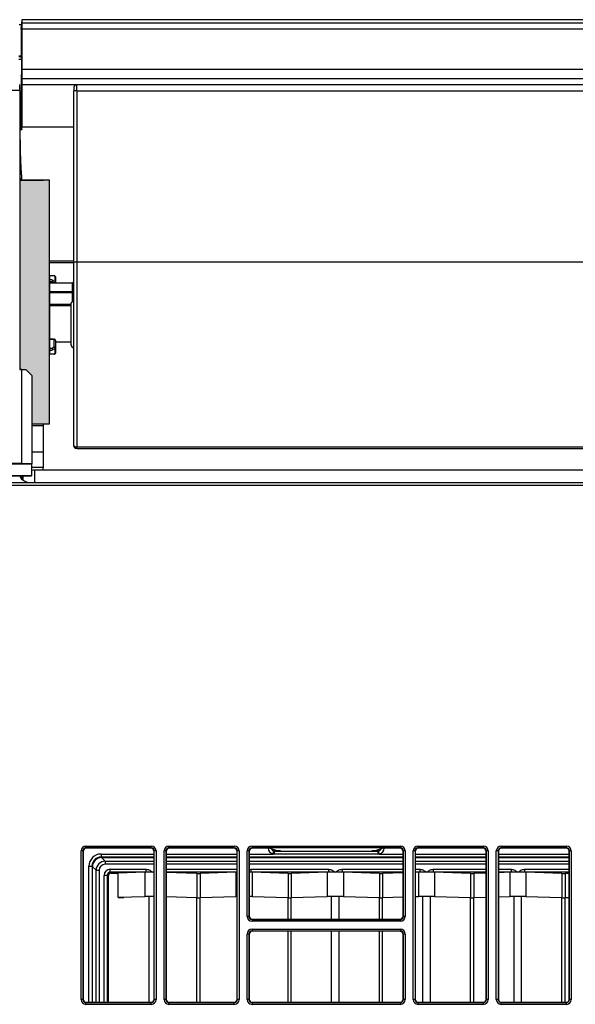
# Model space of a CAD drawing. Header units: millimetres. Extents: x 70863 to 97198, y -18528 to 3008.
# Tile 97 of 148: x 86890 to 86899, y -6600 to -6583. Entities that reach past the tile are written whole.
import ezdxf

# ---------------------------------------------------------------- set-up
doc = ezdxf.new("R2010")
doc.units = ezdxf.units.MM
doc.layers.add('wod-kan-hvac', color=3, linetype='Continuous')

# ---------------------------------------------------------------- blocks, each defined once
blk = doc.blocks.new('PY3_panel')
at = {"linetype": 'ByBlock'}
blk.add_hatch(color=0, dxfattribs=at).paths.add_polyline_path([(132.49, 579.23), (133.5, 579.23), (134.52, 578.2), (134.52, 570.1), (137.47, 570.1), (137.47, 581.81), (137.47, 594.99), (137.47, 611.1), (136.45, 611.1), (132.49, 611.1)], flags=0)
at = {"color": 0, "linetype": 'ByBlock', "lineweight": 25}
for p, q in [((132.86, 638.11), (132.76, 637.53)), ((132.86, 638.11), (132.86, 637.52)), ((515.15, 638.11), (132.86, 638.11)), ((132.39, 637.29), (132.76, 637.29)), ((132.75, 636.49), (132.75, 631.96)), ((132.86, 636.49), (132.75, 636.49)), ((132.86, 637.52), (132.76, 637.53)), ((132.86, 637.52), (132.86, 636.49)), ((515.15, 637.52), (132.86, 637.52)), ((132.86, 636.49), (132.86, 629.73)), ((515.15, 636.49), (132.86, 636.49)), ((132.75, 631.96), (132.31, 631.96)), ((132.31, 631.93), (132.77, 631.93)), ((132.77, 631.42), (132.31, 631.42)), ((132.77, 631.93), (132.75, 631.96)), ((132.77, 631.42), (132.77, 629.73)), ((132.77, 629.73), (132.72, 628.15)), ((132.77, 629.73), (132.86, 629.73)), ((132.86, 629.73), (132.86, 628.15)), ((515.15, 629.73), (132.86, 629.73)), ((132.86, 628.15), (132.72, 628.15)), ((132.86, 628.15), (132.86, 627.16)), ((515.15, 628.15), (132.86, 628.15)), ((132.71, 626.52), (132.85, 627.16)), ((132.71, 626.52), (132.71, 619.87)), ((132.86, 627.16), (132.85, 627.16)), ((132.86, 627.16), (132.86, 620.03)), ((515.15, 627.16), (132.86, 627.16)), ((141.57, 626.63), (141.57, 626.12)), ((142.08, 626.12), (142.08, 627.14)), ((505.92, 627.14), (142.08, 627.14)), ((132.49, 626.19), (15.64, 626.19)), ((132.49, 626.19), (132.49, 579.23)), ((141.57, 597.3), (141.57, 626.12)), ((142.08, 626.12), (141.57, 626.12)), ((142.08, 626.12), (142.08, 597.3)), ((142.08, 626.12), (505.92, 626.12)), ((132.49, 619.87), (132.71, 619.87)), ((132.71, 619.87), (132.86, 619.57)), ((141.57, 620.03), (132.86, 620.03)), ((132.86, 619.57), (132.51, 619.57)), ((132.49, 611.1), (136.45, 611.1)), ((132.79, 611.36), (132.79, 611.1)), ((141.57, 597.49), (137.47, 597.49)), ((141.57, 597.17), (137.47, 597.17)), ((142.08, 597.3), (141.57, 597.3)), ((141.57, 566.46), (141.57, 597.3)), ((505.92, 597.3), (142.08, 597.3)), ((142.08, 597.3), (142.08, 566.15)), ((137.47, 594.99), (137.47, 581.81)), ((138.29, 594.99), (137.47, 594.99)), ((138.44, 594.04), (138.44, 594.93)), ((137.9, 594), (137.47, 594.15)), ((137.9, 594), (137.47, 593.99)), ((141.37, 593.84), (137.47, 593.79)), ((139.32, 593.74), (137.47, 593.72)), ((138.25, 593.8), (137.9, 594)), ((138.5, 594.78), (138.5, 593.94)), ((138.5, 593.94), (138.5, 593.8)), ((140.96, 593.76), (139.32, 593.74)), ((141.37, 593.77), (140.96, 593.76)), ((141.37, 592.39), (141.37, 593.77)), ((141.41, 593.77), (141.37, 593.77)), ((141.45, 593.78), (141.41, 593.77)), ((141.47, 593.87), (141.43, 593.85)), ((141.48, 593.79), (141.45, 593.78)), ((141.51, 593.81), (141.48, 593.79)), ((141.54, 593.83), (141.51, 593.81)), ((141.56, 593.85), (141.54, 593.83)), ((141.57, 593.87), (141.56, 593.85)), ((141.57, 593.9), (141.57, 593.87)), ((137.47, 592.4), (141.37, 592.39)), ((141.37, 592.12), (137.47, 592.13)), ((141.41, 592.39), (141.37, 592.39)), ((141.37, 590.63), (141.37, 592.12)), ((141.45, 592.4), (141.41, 592.39)), ((141.48, 592.41), (141.45, 592.4)), ((141.51, 592.42), (141.48, 592.41)), ((141.54, 592.44), (141.51, 592.42)), ((141.56, 592.45), (141.54, 592.44)), ((141.57, 592.47), (141.56, 592.45)), ((141.57, 592.49), (141.57, 592.47)), ((139.11, 589.95), (137.47, 589.96)), ((140.75, 589.94), (139.11, 589.95)), ((141.16, 583.37), (141.16, 590.39)), ((141.16, 589.94), (140.75, 589.94)), ((141.57, 587.61), (141.53, 587.61)), ((141.57, 587.42), (141.53, 587.42)), ((141.53, 586.01), (141.57, 586.01)), ((138.29, 584.33), (137.47, 584.34)), ((138.29, 584.3), (137.47, 584.3)), ((138.29, 583.03), (138.29, 584.3)), ((138.5, 584.13), (138.5, 582.86)), ((138.5, 583.91), (141.16, 583.89)), ((141.17, 583.28), (141.16, 583.37)), ((137.47, 582.81), (137.9, 582.8)), ((138.29, 581.82), (137.47, 581.81)), ((137.9, 582.8), (138.29, 583.03)), ((138.44, 581.88), (138.44, 582.76)), ((138.5, 582.86), (138.5, 582.02)), ((141.18, 583.25), (141.17, 583.28)), ((132.81, 579.23), (132.49, 579.23)), ((132.81, 563.43), (132.81, 579.23)), ((132.81, 579.23), (133.5, 579.23)), ((133.5, 579.23), (134.52, 578.2)), ((134.52, 578.2), (134.52, 563.37)), ((136.45, 570.1), (136.45, 569.74)), ((136.45, 569.74), (134.52, 569.74)), ((136.45, 569.74), (136.45, 565.34)), ((136.45, 565.34), (134.52, 565.34)), ((136.45, 565.34), (136.45, 562.76)), ((141.58, 566.4), (141.57, 566.46)), ((141.61, 566.34), (141.58, 566.4)), ((141.66, 566.28), (141.61, 566.34)), ((141.72, 566.24), (141.66, 566.28)), ((141.8, 566.2), (141.72, 566.24)), ((141.89, 566.17), (141.8, 566.2)), ((141.98, 566.15), (141.89, 566.17)), ((142.08, 566.15), (141.98, 566.15)), ((505.92, 566.15), (142.08, 566.15)), ((142.08, 565.94), (142.08, 566.15)), ((142.08, 565.94), (505.92, 565.94)), ((132.81, 563.43), (81.61, 563.43)), ((134.49, 563.29), (81.61, 563.29)), ((134.52, 563.37), (132.81, 563.43)), ((134.52, 563.37), (134.49, 563.29)), ((134.49, 563.29), (134.49, 561.34)), ((136.45, 562.76), (134.49, 562.76)), ((512.98, 562.27), (135.03, 562.27)), ((135.03, 560.22), (135.03, 562.27)), ((136.45, 562.27), (136.45, 562.76)), ((84.69, 560.22), (563.32, 560.22)), ((84.71, 560.2), (563.3, 560.2)), ((134.49, 561.34), (129.7, 561.34)), ((134.47, 561.29), (129.88, 561.29)), ((132.9, 561.29), (132.9, 560.78)), ((132.98, 561.29), (132.98, 560.71)), ((134.47, 561.29), (134.49, 561.34)), ((563.3, 559.69), (84.71, 559.69)), ((143.63, 498.71), (143.63, 499.02)), ((143.63, 499.02), (154.63, 499.02)), ((154.63, 498.71), (154.63, 499.02)), ((157.62, 498.71), (157.62, 499.02)), ((157.62, 499.02), (168.62, 499.02)), ((168.62, 498.71), (168.62, 499.02)), ((171.61, 499.02), (196.6, 499.02)), ((171.61, 499.02), (171.61, 498.71)), ((196.6, 499.02), (196.6, 498.71)), ((199.59, 498.71), (199.59, 499.02)), ((199.59, 499.02), (210.59, 499.02)), ((210.59, 498.71), (210.59, 499.02)), ((213.58, 498.71), (213.58, 499.02)), ((213.58, 499.02), (224.58, 499.02)), ((224.58, 498.71), (224.58, 499.02)), ((143.12, 498.2), (142.81, 498.2)), ((142.81, 473.21), (142.81, 498.2)), ((143.12, 498.2), (143.12, 473.21)), ((143.16, 498.16), (143.12, 498.2)), ((143.16, 498.16), (143.16, 473.25)), ((154.63, 498.71), (143.63, 498.71)), ((143.63, 498.71), (143.67, 498.67)), ((154.59, 498.67), (143.67, 498.67)), ((146.19, 497.69), (146.19, 497.18)), ((146.19, 497.69), (155.1, 497.69)), ((146.19, 497.18), (146.27, 497.1)), ((155.1, 497.18), (146.19, 497.18)), ((154.59, 498.67), (154.63, 498.71)), ((155.14, 498.2), (155.1, 498.16)), ((155.1, 473.25), (155.1, 498.16)), ((155.45, 498.2), (155.14, 498.2)), ((155.14, 473.21), (155.14, 498.2)), ((155.45, 498.2), (155.45, 473.21)), ((157.11, 498.2), (156.8, 498.2)), ((156.8, 473.21), (156.8, 498.2)), ((157.11, 498.2), (157.11, 473.21)), ((157.15, 498.16), (157.11, 498.2)), ((157.15, 498.16), (157.15, 473.25)), ((157.15, 497.69), (169.09, 497.69)), ((169.09, 497.18), (157.15, 497.18)), ((168.62, 498.71), (157.62, 498.71)), ((157.62, 498.71), (157.66, 498.67)), ((168.58, 498.67), (157.66, 498.67)), ((168.58, 498.67), (168.62, 498.71)), ((169.13, 498.2), (169.09, 498.16)), ((169.09, 473.25), (169.09, 498.16)), ((169.44, 498.2), (169.13, 498.2)), ((169.13, 473.21), (169.13, 498.2)), ((169.44, 498.2), (169.44, 473.21)), ((170.79, 487.2), (170.79, 498.2)), ((171.1, 498.2), (170.79, 498.2)), ((171.1, 498.2), (171.1, 487.2)), ((171.14, 498.16), (171.1, 498.2)), ((171.14, 498.16), (171.14, 487.24)), ((171.14, 497.69), (175.17, 497.69)), ((197.07, 497.18), (171.14, 497.18)), ((196.6, 498.71), (171.61, 498.71)), ((171.61, 498.71), (171.65, 498.67)), ((174.6, 498.67), (171.65, 498.67)), ((174.6, 498.67), (175.97, 498.22)), ((175.17, 497.69), (175.27, 498.19)), ((175.37, 497.68), (175.17, 497.69)), ((175.27, 498.19), (175.37, 498.18)), ((175.39, 498.21), (175.37, 498.18)), ((175.37, 497.68), (175.37, 498.18)), ((175.37, 498.18), (192.84, 498.18)), ((192.84, 497.68), (175.37, 497.68)), ((176.42, 498.21), (175.39, 498.21)), ((175.97, 498.22), (176.42, 498.22)), ((176.43, 498.19), (176.42, 498.22)), ((191.79, 498.22), (191.78, 498.19)), ((191.79, 498.22), (192.24, 498.22)), ((192.82, 498.21), (191.79, 498.21)), ((192.24, 498.22), (193.61, 498.67)), ((192.84, 498.18), (192.82, 498.21)), ((192.84, 498.18), (192.94, 498.19)), ((192.84, 497.68), (192.84, 498.18)), ((193.04, 497.69), (192.84, 497.68)), ((193.04, 497.69), (192.94, 498.19)), ((193.04, 497.69), (197.07, 497.69)), ((196.56, 498.67), (193.61, 498.67)), ((196.56, 498.67), (196.6, 498.71)), ((197.11, 498.2), (197.07, 498.16)), ((197.07, 487.24), (197.07, 498.16)), ((197.11, 487.2), (197.11, 498.2)), ((197.42, 498.2), (197.11, 498.2)), ((197.42, 498.2), (197.42, 487.2)), ((199.08, 498.2), (198.77, 498.2)), ((198.77, 473.21), (198.77, 498.2)), ((199.08, 498.2), (199.08, 473.21)), ((199.12, 498.16), (199.08, 498.2)), ((199.12, 498.16), (199.12, 473.25)), ((199.12, 497.69), (211.06, 497.69)), ((211.06, 497.18), (199.12, 497.18)), ((210.59, 498.71), (199.59, 498.71)), ((199.59, 498.71), (199.63, 498.67)), ((210.55, 498.67), (199.63, 498.67)), ((210.55, 498.67), (210.59, 498.71)), ((211.1, 498.2), (211.06, 498.16)), ((211.06, 473.25), (211.06, 498.16)), ((211.41, 498.2), (211.1, 498.2)), ((211.1, 473.21), (211.1, 498.2)), ((211.41, 498.2), (211.41, 473.21)), ((212.76, 473.21), (212.76, 498.2)), ((213.07, 498.2), (212.76, 498.2)), ((213.07, 498.2), (213.07, 473.21)), ((213.11, 498.16), (213.07, 498.2)), ((213.11, 498.16), (213.11, 473.25)), ((213.11, 497.69), (225.05, 497.69)), ((225.05, 497.18), (213.11, 497.18)), ((224.58, 498.71), (213.58, 498.71)), ((213.58, 498.71), (213.62, 498.67)), ((224.54, 498.67), (213.62, 498.67)), ((224.54, 498.67), (224.58, 498.71)), ((225.09, 498.2), (225.05, 498.16)), ((225.05, 473.25), (225.05, 498.16)), ((225.4, 498.2), (225.09, 498.2)), ((225.09, 473.21), (225.09, 498.2)), ((225.4, 498.2), (225.4, 473.21)), ((144.14, 495.64), (144.66, 495.64)), ((144.14, 472.74), (144.14, 495.64)), ((144.74, 495.56), (144.66, 495.64)), ((144.66, 495.64), (144.66, 472.74)), ((145.35, 494.95), (144.74, 495.56)), ((144.74, 472.74), (144.74, 495.56)), ((146.27, 497.1), (146.89, 496.48)), ((146.27, 497.1), (155.1, 497.1)), ((146.89, 496.48), (146.89, 495.97)), ((146.89, 496.48), (155.1, 496.48)), ((155.1, 495.97), (146.89, 495.97)), ((157.15, 497.1), (169.09, 497.1)), ((157.15, 496.48), (169.09, 496.48)), ((169.09, 495.97), (157.15, 495.97)), ((171.14, 497.1), (197.07, 497.1)), ((171.14, 496.48), (197.07, 496.48)), ((197.07, 495.97), (171.14, 495.97)), ((199.12, 497.1), (211.06, 497.1)), ((199.12, 496.48), (211.06, 496.48)), ((211.06, 495.97), (199.12, 495.97)), ((213.11, 497.1), (225.05, 497.1)), ((213.11, 496.48), (225.05, 496.48)), ((225.05, 495.97), (213.11, 495.97)), ((145.35, 494.95), (145.86, 494.95)), ((145.35, 472.74), (145.35, 494.95)), ((145.86, 494.95), (145.86, 472.74)), ((147.22, 494.1), (146.71, 494.1)), ((146.71, 472.74), (146.71, 494.1)), ((147.37, 493.95), (147.22, 494.1)), ((147.22, 494.1), (147.22, 472.74)), ((147.37, 493.95), (147.37, 472.74)), ((147.73, 494.61), (147.73, 495.13)), ((147.73, 495.13), (153.76, 495.13)), ((153.76, 494.61), (147.73, 494.61)), ((147.73, 494.61), (147.88, 494.46)), ((147.88, 494.46), (149.08, 494.46)), ((153.54, 494.61), (149.08, 494.46)), ((149.08, 490.36), (149.08, 494.46)), ((153.54, 494.61), (153.54, 490.51)), ((153.76, 494.61), (153.76, 495.13)), ((157.15, 495.13), (169.09, 495.13)), ((169.09, 494.61), (157.15, 494.61)), ((162.31, 494.41), (157.15, 494.58)), ((162.31, 494.41), (162.31, 490.31)), ((168.91, 494.61), (162.85, 494.41)), ((162.85, 494.41), (162.85, 490.31)), ((168.91, 494.61), (168.91, 490.51)), ((171.14, 495.08), (171.41, 495.13)), ((171.41, 495.13), (184.5, 495.13)), ((171.41, 495.13), (171.41, 494.61)), ((184.5, 494.61), (171.41, 494.61)), ((171.63, 494.61), (171.63, 490.51)), ((177.68, 494.41), (171.63, 494.61)), ((177.68, 494.41), (177.68, 490.31)), ((184.28, 494.61), (178.23, 494.41)), ((178.23, 494.41), (178.23, 490.31)), ((184.28, 494.61), (184.28, 490.51)), ((184.5, 495.13), (184.5, 494.61)), ((186.78, 495.13), (186.78, 494.61)), ((186.78, 495.13), (197.07, 495.13)), ((197.07, 494.61), (186.78, 494.61)), ((187, 494.61), (187, 490.51)), ((193.06, 494.41), (187, 494.61)), ((193.06, 494.41), (193.06, 490.31)), ((197.07, 494.52), (193.6, 494.41)), ((193.6, 494.41), (193.6, 490.31)), ((199.12, 495.13), (199.88, 495.13)), ((199.66, 494.61), (199.12, 494.59)), ((199.88, 494.61), (199.12, 494.61)), ((199.66, 494.61), (199.66, 490.51)), ((199.88, 495.13), (199.88, 494.61)), ((202.15, 495.13), (202.15, 494.61)), ((202.15, 495.13), (211.06, 495.13)), ((211.06, 494.61), (202.15, 494.61)), ((202.37, 494.61), (202.37, 490.51)), ((208.43, 494.41), (202.37, 494.61)), ((208.43, 494.41), (208.43, 490.31)), ((211.06, 494.48), (208.97, 494.41)), ((208.97, 494.41), (208.97, 490.31)), ((213.11, 495.13), (215.25, 495.13)), ((215.03, 494.61), (213.11, 494.55)), ((215.25, 494.61), (213.11, 494.61)), ((215.03, 494.61), (215.03, 490.51)), ((215.25, 495.13), (215.25, 494.61)), ((217.53, 495.13), (217.53, 494.61)), ((217.53, 495.13), (225.05, 495.13)), ((225.05, 494.61), (217.53, 494.61)), ((217.75, 494.61), (217.75, 490.51)), ((223.8, 494.41), (217.75, 494.61)), ((223.8, 494.41), (223.8, 490.31)), ((225.05, 494.43), (224.35, 494.41)), ((224.35, 494.41), (224.35, 490.31)), ((153.54, 490.51), (149.08, 490.36)), ((149.08, 490.36), (150, 490.36)), ((154.26, 472.74), (154.26, 490.5)), ((162.31, 490.31), (157.15, 490.48)), ((162.31, 472.74), (162.31, 490.28)), ((168.91, 490.51), (162.85, 490.31)), ((162.85, 472.74), (162.85, 490.28)), ((177.68, 490.31), (171.63, 490.51)), ((177.68, 486.73), (177.68, 490.28)), ((184.28, 490.51), (178.23, 490.31)), ((178.23, 486.73), (178.23, 490.28)), ((185.01, 486.73), (185.01, 490.5)), ((186.28, 486.73), (186.28, 490.5)), ((193.06, 490.31), (187, 490.51)), ((193.06, 486.73), (193.06, 490.28)), ((197.07, 490.42), (193.6, 490.31)), ((193.6, 486.73), (193.6, 490.28)), ((199.66, 490.51), (199.12, 490.49)), ((200.38, 472.74), (200.38, 490.5)), ((201.65, 472.74), (201.65, 490.5)), ((208.43, 490.31), (202.37, 490.51)), ((208.43, 472.74), (208.43, 490.28)), ((211.06, 490.38), (208.97, 490.31)), ((208.97, 472.74), (208.97, 490.28)), ((215.03, 490.51), (213.11, 490.45)), ((215.76, 472.74), (215.76, 490.5)), ((217.02, 472.74), (217.02, 490.5)), ((223.8, 490.31), (217.75, 490.51)), ((223.8, 472.74), (223.8, 490.28)), ((225.05, 490.33), (224.35, 490.31)), ((224.35, 472.74), (224.35, 490.28)), ((171.1, 487.2), (170.79, 487.2)), ((171.1, 487.2), (171.14, 487.24)), ((197.07, 487.24), (197.11, 487.2)), ((197.42, 487.2), (197.11, 487.2)), ((171.65, 486.73), (171.61, 486.69)), ((171.61, 486.69), (171.61, 486.38)), ((171.61, 486.69), (196.6, 486.69)), ((196.6, 486.38), (171.61, 486.38)), ((171.65, 486.73), (196.56, 486.73)), ((196.6, 486.69), (196.56, 486.73)), ((196.6, 486.69), (196.6, 486.38)), ((170.79, 473.21), (170.79, 484.21)), ((171.1, 484.21), (170.79, 484.21)), ((171.1, 484.21), (171.1, 473.21)), ((171.14, 484.17), (171.1, 484.21)), ((171.14, 484.17), (171.14, 473.25)), ((171.61, 485.03), (196.6, 485.03)), ((171.61, 485.03), (171.61, 484.72)), ((196.6, 484.72), (171.61, 484.72)), ((171.61, 484.72), (171.65, 484.68)), ((196.56, 484.68), (171.65, 484.68)), ((177.68, 472.74), (177.68, 484.68)), ((178.23, 472.74), (178.23, 484.68)), ((185.01, 472.74), (185.01, 484.68)), ((186.28, 472.74), (186.28, 484.68)), ((193.06, 472.74), (193.06, 484.68)), ((193.6, 472.74), (193.6, 484.68)), ((196.56, 484.68), (196.6, 484.72)), ((196.6, 485.03), (196.6, 484.72)), ((197.11, 484.21), (197.07, 484.17)), ((197.07, 473.25), (197.07, 484.17)), ((197.11, 473.21), (197.11, 484.21)), ((197.42, 484.21), (197.11, 484.21)), ((197.42, 484.21), (197.42, 473.21)), ((143.12, 473.21), (142.81, 473.21)), ((143.12, 473.21), (143.16, 473.25)), ((143.67, 472.74), (143.63, 472.7)), ((143.63, 472.39), (143.63, 472.7)), ((143.63, 472.7), (154.63, 472.7)), ((154.63, 472.39), (143.63, 472.39)), ((143.67, 472.74), (154.59, 472.74)), ((154.63, 472.7), (154.59, 472.74)), ((154.63, 472.39), (154.63, 472.7)), ((155.1, 473.25), (155.14, 473.21)), ((155.45, 473.21), (155.14, 473.21)), ((157.11, 473.21), (156.8, 473.21)), ((157.11, 473.21), (157.15, 473.25)), ((157.66, 472.74), (157.62, 472.7)), ((157.62, 472.39), (157.62, 472.7)), ((157.62, 472.7), (168.62, 472.7)), ((168.62, 472.39), (157.62, 472.39)), ((157.66, 472.74), (168.58, 472.74)), ((168.62, 472.7), (168.58, 472.74)), ((168.62, 472.39), (168.62, 472.7)), ((169.09, 473.25), (169.13, 473.21)), ((169.44, 473.21), (169.13, 473.21)), ((171.1, 473.21), (170.79, 473.21)), ((171.1, 473.21), (171.14, 473.25)), ((171.65, 472.74), (171.61, 472.7)), ((171.61, 472.7), (171.61, 472.39)), ((171.61, 472.7), (196.6, 472.7)), ((196.6, 472.39), (171.61, 472.39)), ((171.65, 472.74), (196.56, 472.74)), ((196.6, 472.7), (196.56, 472.74)), ((196.6, 472.7), (196.6, 472.39)), ((197.07, 473.25), (197.11, 473.21)), ((197.42, 473.21), (197.11, 473.21)), ((199.08, 473.21), (198.77, 473.21)), ((199.08, 473.21), (199.12, 473.25)), ((199.63, 472.74), (199.59, 472.7)), ((199.59, 472.39), (199.59, 472.7)), ((199.59, 472.7), (210.59, 472.7)), ((210.59, 472.39), (199.59, 472.39)), ((199.63, 472.74), (210.55, 472.74)), ((210.59, 472.7), (210.55, 472.74)), ((210.59, 472.39), (210.59, 472.7)), ((211.06, 473.25), (211.1, 473.21)), ((211.41, 473.21), (211.1, 473.21)), ((213.07, 473.21), (212.76, 473.21)), ((213.07, 473.21), (213.11, 473.25)), ((213.62, 472.74), (213.58, 472.7)), ((213.58, 472.39), (213.58, 472.7)), ((213.58, 472.7), (224.58, 472.7)), ((224.58, 472.39), (213.58, 472.39)), ((213.62, 472.74), (224.54, 472.74)), ((224.58, 472.7), (224.54, 472.74)), ((224.58, 472.39), (224.58, 472.7)), ((225.05, 473.25), (225.09, 473.21)), ((225.4, 473.21), (225.09, 473.21))]:
    blk.add_line(p, q, dxfattribs=at)
at = {"color": 0, "linetype": 'ByBlock'}
for p, q in [((137.47, 611.1), (132.49, 611.1)), ((132.49, 611.1), (132.49, 579.23)), ((137.47, 611.1), (132.49, 611.1)), ((132.49, 611.1), (132.49, 579.23)), ((137.47, 570.1), (137.47, 611.1)), ((137.47, 570.1), (137.47, 611.1)), ((132.49, 579.23), (133.5, 579.23)), ((132.49, 579.23), (133.5, 579.23)), ((133.5, 579.23), (134.52, 578.2)), ((133.5, 579.23), (134.52, 578.2)), ((134.52, 578.2), (134.52, 570.1)), ((134.52, 578.2), (134.52, 570.1)), ((134.52, 570.1), (137.47, 570.1)), ((134.52, 570.1), (137.47, 570.1))]:
    blk.add_line(p, q, dxfattribs=at)
at = {"color": 0, "linetype": 'ByBlock', "lineweight": 25}
for centre, radius, start, end in [((142.08, 626.63), 0.512, 90, 180), ((137.74, 594.26), 0.305, 302.0351, 1.7731), ((138.13, 594.03), 0.303, 309.6214, 2.2679), ((138.33, 593.95), 0.167, 294.5143, 356.98), ((138.37, 593.94), 0.126, 2.9615, 58.4542), ((141.37, 594.04), 0.205, 270.7586, 359.9957), ((141.38, 591.94), 0.189, 6.1823, 94.6817), ((138.29, 584.13), 0.205, 0, 89.3612), ((143.7, 584.24), 5.4, 179.0357, 179.4289), ((138.31, 584.11), 0.189, 6.1823, 94.6817), ((141.67, 583.37), 0.512, 180, 258.463), ((137.74, 582.55), 0.305, 358.2269, 57.9649), ((138.13, 582.77), 0.305, 358.015, 58.0287), ((138.31, 582.84), 0.189, 6.1823, 94.6817), ((138.37, 582.87), 0.126, 301.5458, 357.0385), ((142.08, 566.46), 0.512, 180, 270)]:
    blk.add_arc(centre, radius, start, end, dxfattribs=at)
for centre, major_axis, ratio, start_param, end_param in [((132.77, 631.42), (0, 0.512), 0.008727, 4.712389, 6.265732), ((132.47, 626.19), (0, 1.02), 0.017455, 4.712389, 6.021386), ((132.66, 620.03), (0, 22.55), 0.008727, 4.691979, 4.712389), ((428.05, 585.51), (712.36, -5.09), 0.004004, 1.985325, 1.990991), ((135.03, 562.23), (2.05, 0), 0.017455, 1.570796, 1.837179), ((134.32, 562.22), (-1.45, -1.45), 0.999695, 5.969117, 6.850928), ((134.34, 562.24), (-1.45, -1.45), 0.999695, 5.980907, 6.906456), ((143.63, 498.2), (0.58, -0.58), 0.999695, 2.356347, 3.926839), ((154.63, 498.2), (-0.58, -0.58), 0.999695, 2.356347, 3.926839), ((157.62, 498.2), (0.58, -0.58), 0.999695, 2.356347, 3.926839), ((168.62, 498.2), (-0.58, -0.58), 0.999695, 2.356347, 3.926839), ((171.61, 498.2), (0.58, -0.58), 0.999695, 2.356347, 3.926839), ((196.6, 498.2), (-0.58, -0.58), 0.999695, 2.356347, 3.926839), ((199.59, 498.2), (0.58, -0.58), 0.999695, 2.356347, 3.926839), ((210.59, 498.2), (-0.58, -0.58), 0.999695, 2.356347, 3.926839), ((213.58, 498.2), (0.58, -0.58), 0.999695, 2.356347, 3.926839), ((224.58, 498.2), (-0.58, -0.58), 0.999695, 2.356347, 3.926839), ((143.63, 498.2), (0.363, -0.363), 0.99933, 2.356347, 3.926839), ((143.67, 498.16), (0.362, -0.362), 0.999695, 2.356347, 3.926839), ((146.19, 495.64), (-1.45, 1.45), 0.999695, 5.497939, 7.068431), ((146.19, 495.64), (1.09, -1.09), 0.999493, 2.356347, 3.926839), ((154.59, 498.16), (-0.362, -0.362), 0.999695, 2.356347, 3.926839), ((154.63, 498.2), (0.363, 0.363), 0.99933, 5.497939, 7.068431), ((157.62, 498.2), (0.363, -0.363), 0.99933, 2.356347, 3.926839), ((157.66, 498.16), (0.362, -0.362), 0.999695, 2.356347, 3.926839), ((168.58, 498.16), (-0.362, -0.362), 0.999695, 2.356347, 3.926839), ((168.62, 498.2), (0.363, 0.363), 0.99933, 5.497939, 7.068431), ((171.61, 498.2), (0.363, -0.363), 0.99933, 2.356347, 3.926839), ((171.65, 498.16), (0.362, -0.362), 0.999695, 2.356347, 3.926839), ((175.37, 498.7), (-0.725, -0.725), 0.999695, 5.497939, 6.880513), ((175.37, 498.7), (0.363, 0.363), 0.999087, 2.574984, 3.73892), ((175.39, 498.72), (-0.362, -0.362), 0.999695, 5.796317, 7.068431), ((192.82, 498.72), (0.362, -0.362), 0.999695, 5.497939, 6.770054), ((192.84, 498.7), (0.363, -0.363), 0.999087, 5.685858, 6.849794), ((192.84, 498.7), (0.725, -0.725), 0.999695, 5.685858, 7.068431), ((196.56, 498.16), (-0.362, -0.362), 0.999695, 2.356347, 3.926839), ((196.6, 498.2), (0.363, 0.363), 0.99933, 5.497939, 7.068431), ((199.59, 498.2), (0.363, -0.363), 0.99933, 2.356347, 3.926839), ((199.63, 498.16), (0.362, -0.362), 0.999695, 2.356347, 3.926839), ((210.55, 498.16), (-0.362, -0.362), 0.999695, 2.356347, 3.926839), ((210.59, 498.2), (0.363, 0.363), 0.99933, 5.497939, 7.068431), ((213.58, 498.2), (0.363, -0.363), 0.99933, 2.356347, 3.926839), ((213.62, 498.16), (0.362, -0.362), 0.999695, 2.356347, 3.926839), ((224.54, 498.16), (-0.362, -0.362), 0.999695, 2.356347, 3.926839), ((224.58, 498.2), (0.363, 0.363), 0.99933, 5.497939, 7.068431), ((146.27, 495.56), (1.09, 1.09), 0.99861, 0.788575, 2.353018), ((146.7, 495.13), (1.86, -0.91), 0.706388, 3.470521, 3.473545), ((146.89, 494.94), (1.09, -1.09), 0.997866, 2.359371, 3.923814), ((146.89, 494.94), (0.729, -0.729), 0.993666, 2.359371, 3.923814), ((146.7, 495.13), (-0.91, 1.86), 0.706388, 5.951233, 5.954257), ((147.73, 494.1), (-0.725, 0.725), 0.999695, 5.497939, 7.068431), ((147.73, 494.1), (0.363, -0.363), 0.999087, 2.356347, 3.926839), ((147.88, 493.95), (-0.362, 0.362), 0.999695, 5.497939, 7.068431), ((154.9, 494.6), (1.54, 0), 0.017455, 2.404033, 2.653719), ((154.9, 494.6), (1.54, 0), 0.017455, 1.570796, 2.404033), ((154.9, 494.6), (1.54, 0), 0.017455, 1.437065, 1.570796), ((162.58, 494.41), (0.307, 0), 0.017455, 3.629466, 5.795312), ((170.27, 494.6), (1.54, 0), 0.017455, 2.404033, 2.653719), ((170.27, 494.6), (1.54, 0), 0.017455, 0.73756, 0.968342), ((170.27, 494.6), (1.54, 0), 0.017455, 0.487874, 0.73756), ((177.96, 494.41), (0.307, 0), 0.017455, 3.629466, 5.795312), ((185.64, 494.6), (1.54, 0), 0.017455, 2.404033, 2.653719), ((185.64, 494.6), (1.54, 0), 0.017455, 1.570796, 2.404033), ((185.64, 494.6), (1.54, 0), 0.017455, 0.73756, 1.570796), ((185.64, 494.6), (1.54, 0), 0.017455, 0.487874, 0.73756), ((193.33, 494.41), (0.307, 0), 0.017455, 3.629466, 5.795312), ((201.02, 494.6), (1.54, 0), 0.017455, 2.404033, 2.653719), ((201.02, 494.6), (1.54, 0), 0.017455, 1.570796, 2.404033), ((201.02, 494.6), (1.54, 0), 0.017455, 0.73756, 1.570796), ((201.02, 494.6), (1.54, 0), 0.017455, 0.487874, 0.73756), ((208.7, 494.41), (0.307, 0), 0.017455, 3.629466, 5.795312), ((216.39, 494.6), (1.54, 0), 0.017455, 2.404033, 2.653719), ((216.39, 494.6), (1.54, 0), 0.017455, 1.570796, 2.404033), ((216.39, 494.6), (1.54, 0), 0.017455, 0.73756, 1.570796), ((216.39, 494.6), (1.54, 0), 0.017455, 0.487874, 0.73756), ((224.08, 494.41), (0.307, 0), 0.017455, 3.629466, 5.795312), ((154.9, 490.5), (1.54, 0), 0.017455, 1.437065, 2.653719), ((170.27, 490.5), (1.54, 0), 0.017455, 0.487874, 0.968342), ((185.64, 490.5), (1.54, 0), 0.017455, 0.487874, 2.653719), ((201.02, 490.5), (1.54, 0), 0.017455, 0.487874, 2.653719), ((216.39, 490.5), (1.54, 0), 0.017455, 0.487874, 2.653719), ((162.58, 490.31), (0.307, 0), 0.017455, 3.629466, 5.795311), ((170.27, 490.5), (1.54, 0), 0.017455, 2.44443, 2.653719), ((177.96, 490.31), (0.307, 0), 0.017455, 3.629466, 5.795311), ((193.33, 490.31), (0.307, 0), 0.017455, 3.629466, 5.795311), ((208.7, 490.31), (0.307, 0), 0.017455, 3.629466, 5.795311), ((224.08, 490.31), (0.307, 0), 0.017455, 3.629466, 5.795311), ((171.61, 487.2), (0.58, 0.58), 0.999695, 2.356347, 3.926839), ((171.61, 487.2), (0.363, 0.363), 0.99933, 2.356347, 3.926839), ((171.65, 487.24), (0.362, 0.362), 0.999695, 2.356347, 3.926839), ((196.56, 487.24), (-0.362, 0.362), 0.999695, 2.356347, 3.926839), ((196.6, 487.2), (-0.58, 0.58), 0.999695, 2.356347, 3.926839), ((196.6, 487.2), (0.363, -0.363), 0.99933, 5.497939, 7.068431), ((171.61, 484.21), (0.58, -0.58), 0.999695, 2.356347, 3.926839), ((171.61, 484.21), (0.363, -0.363), 0.99933, 2.356347, 3.926839), ((171.65, 484.17), (0.362, -0.362), 0.999695, 2.356347, 3.926839), ((196.56, 484.17), (-0.362, -0.362), 0.999695, 2.356347, 3.926839), ((196.6, 484.21), (-0.58, -0.58), 0.999695, 2.356347, 3.926839), ((196.6, 484.21), (0.363, 0.363), 0.99933, 5.497939, 7.068431), ((143.63, 473.21), (0.58, 0.58), 0.999695, 2.356347, 3.926839), ((143.63, 473.21), (0.363, 0.363), 0.99933, 2.356347, 3.926839), ((143.67, 473.25), (0.362, 0.362), 0.999695, 2.356347, 3.926839), ((154.59, 473.25), (-0.362, 0.362), 0.999695, 2.356347, 3.926839), ((154.63, 473.21), (-0.58, 0.58), 0.999695, 2.356347, 3.926839), ((154.63, 473.21), (0.363, -0.363), 0.99933, 5.497939, 7.068431), ((157.62, 473.21), (0.58, 0.58), 0.999695, 2.356347, 3.926839), ((157.62, 473.21), (0.363, 0.363), 0.99933, 2.356347, 3.926839), ((157.66, 473.25), (0.362, 0.362), 0.999695, 2.356347, 3.926839), ((168.58, 473.25), (-0.362, 0.362), 0.999695, 2.356347, 3.926839), ((168.62, 473.21), (-0.58, 0.58), 0.999695, 2.356347, 3.926839), ((168.62, 473.21), (0.363, -0.363), 0.99933, 5.497939, 7.068431), ((171.61, 473.21), (0.58, 0.58), 0.999695, 2.356347, 3.926839), ((171.61, 473.21), (0.363, 0.363), 0.99933, 2.356347, 3.926839), ((171.65, 473.25), (0.362, 0.362), 0.999695, 2.356347, 3.926839), ((196.56, 473.25), (-0.362, 0.362), 0.999695, 2.356347, 3.926839), ((196.6, 473.21), (-0.58, 0.58), 0.999695, 2.356347, 3.926839), ((196.6, 473.21), (0.363, -0.363), 0.99933, 5.497939, 7.068431), ((199.59, 473.21), (0.58, 0.58), 0.999695, 2.356347, 3.926839), ((199.59, 473.21), (0.363, 0.363), 0.99933, 2.356347, 3.926839), ((199.63, 473.25), (0.362, 0.362), 0.999695, 2.356347, 3.926839), ((210.55, 473.25), (-0.362, 0.362), 0.999695, 2.356347, 3.926839), ((210.59, 473.21), (-0.58, 0.58), 0.999695, 2.356347, 3.926839), ((210.59, 473.21), (0.363, -0.363), 0.99933, 5.497939, 7.068431), ((213.58, 473.21), (0.58, 0.58), 0.999695, 2.356347, 3.926839), ((213.58, 473.21), (0.363, 0.363), 0.99933, 2.356347, 3.926839), ((213.62, 473.25), (0.362, 0.362), 0.999695, 2.356347, 3.926839), ((224.54, 473.25), (-0.362, 0.362), 0.999695, 2.356347, 3.926839), ((224.58, 473.21), (-0.58, 0.58), 0.999695, 2.356347, 3.926839), ((224.58, 473.21), (0.363, -0.363), 0.99933, 5.497939, 7.068431)]:
    blk.add_ellipse(centre, major_axis=major_axis, ratio=ratio, start_param=start_param, end_param=end_param, dxfattribs=at)
for points in [[(132.75, 636.49), (132.75, 636.76), (132.75, 637.02), (132.76, 637.29)], [(132.72, 628.15), (132.72, 628.03), (132.72, 627.92), (132.71, 627.8)], [(132.71, 627.8), (132.71, 627.69), (132.71, 627.58), (132.71, 627.48)], [(132.71, 627.48), (132.71, 627.37), (132.71, 627.26), (132.71, 627.16)], [(132.71, 627.16), (132.71, 627.06), (132.71, 626.97), (132.71, 626.87)], [(132.71, 626.87), (132.71, 626.75), (132.71, 626.64), (132.71, 626.52)]]:
    blk.add_open_spline(points, degree=3, dxfattribs=at)
for points, knots in [([(132.76, 637.53), (132.76, 637.51), (132.76, 637.49), (132.76, 637.45), (132.76, 637.43), (132.76, 637.37), (132.76, 637.33), (132.76, 637.29)], [0, 0, 0, 0, 0.25, 0.25, 0.5, 0.5, 1, 1, 1, 1]), ([(132.51, 619.57), (132.51, 619.41), (132.51, 619.1), (132.52, 618.65), (132.52, 618.22), (132.53, 617.83), (132.54, 617.22), (132.55, 616.4), (132.58, 615.42), (132.61, 614.53), (132.64, 613.69), (132.69, 612.89), (132.74, 612.11), (132.77, 611.61), (132.79, 611.36)], [0, 0, 0, 0, 0.057106, 0.110704, 0.160797, 0.207382, 0.250461, 0.380286, 0.499743, 0.604945, 0.707564, 0.807608, 0.905084, 1, 1, 1, 1]), ([(132.49, 611.31), (132.53, 611.32), (132.62, 611.35), (132.73, 611.36), (132.79, 611.36)], [0, 0, 0, 0, 0.456157, 1, 1, 1, 1]), ([(138.44, 594.93), (138.43, 594.94), (138.4, 594.96), (138.36, 594.98), (138.32, 594.99), (138.3, 594.99), (138.29, 594.99)], [0, 0, 0, 0, 0.172133, 0.422321, 0.91395, 1, 1, 1, 1]), ([(138.44, 594.93), (138.45, 594.91), (138.48, 594.87), (138.5, 594.82), (138.5, 594.79), (138.5, 594.78), (138.5, 594.78)], [0, 0, 0, 0, 0.437636, 0.874722, 0.977548, 1, 1, 1, 1]), ([(137.47, 594.47), (137.52, 594.47), (137.7, 594.44), (137.9, 594.34), (138.05, 594.27)], [0, 0, 0, 0, 0.271909, 1, 1, 1, 1]), ([(138.05, 594.27), (138.14, 594.21), (138.27, 594.14), (138.4, 594.06), (138.44, 594.04)], [0, 0, 0, 0, 0.736455, 1, 1, 1, 1]), ([(141.37, 592.39), (141.37, 592.37), (141.37, 592.33), (141.37, 592.26), (141.37, 592.19), (141.37, 592.15), (141.37, 592.13), (141.37, 592.12)], [0, 0, 0, 0, 0.229708, 0.459405, 0.689092, 0.918785, 1, 1, 1, 1]), ([(141.37, 590.63), (141.34, 590.62), (141.27, 590.58), (141.19, 590.5), (141.16, 590.43), (141.16, 590.39), (141.16, 590.39)], [0, 0, 0, 0, 0.243164, 0.60016, 0.963688, 1, 1, 1, 1]), ([(141.57, 590.49), (141.57, 590.51), (141.57, 590.55), (141.53, 590.6), (141.49, 590.64), (141.44, 590.65), (141.39, 590.64), (141.37, 590.63), (141.37, 590.63)], [0, 0, 0, 0, 0.1991, 0.398659, 0.587203, 0.762818, 0.942507, 1, 1, 1, 1]), ([(137.47, 582.65), (137.47, 582.65), (137.61, 582.68), (137.76, 582.74), (137.9, 582.8)], [0, 0, 0, 0, 0.013483, 1, 1, 1, 1]), ([(138.05, 582.54), (137.9, 582.46), (137.7, 582.36), (137.52, 582.34), (137.47, 582.33)], [0, 0, 0, 0, 0.728091, 1, 1, 1, 1]), ([(138.44, 582.76), (138.36, 582.72), (138.23, 582.64), (138.1, 582.57), (138.05, 582.54)], [0, 0, 0, 0, 0.582768, 1, 1, 1, 1]), ([(138.29, 581.82), (138.32, 581.82), (138.35, 581.82), (138.39, 581.84), (138.42, 581.86), (138.43, 581.87), (138.44, 581.88)], [0, 0, 0, 0, 0.533587, 0.759932, 0.934563, 1, 1, 1, 1]), ([(138.5, 582.02), (138.5, 582.02), (138.5, 582.01), (138.5, 581.98), (138.48, 581.93), (138.45, 581.89), (138.44, 581.88)], [0, 0, 0, 0, 0.022452, 0.125278, 0.562364, 1, 1, 1, 1]), ([(153.76, 495.13), (153.87, 495.11), (154.19, 495.08), (154.56, 494.86), (154.81, 494.68), (154.89, 494.62), (154.9, 494.62)], [0, 0, 0, 0, 0.269864, 0.756689, 0.994861, 1, 1, 1, 1]), ([(154.9, 494.62), (154.9, 494.62), (154.96, 494.67), (155.03, 494.72), (155.1, 494.76)], [0, 0, 0, 0, 0.026049, 1, 1, 1, 1]), ([(184.5, 495.13), (184.62, 495.11), (184.94, 495.08), (185.31, 494.86), (185.56, 494.68), (185.64, 494.62), (185.64, 494.62)], [0, 0, 0, 0, 0.269864, 0.756689, 0.994861, 1, 1, 1, 1]), ([(185.64, 494.62), (185.64, 494.62), (185.73, 494.68), (185.98, 494.86), (186.35, 495.08), (186.67, 495.11), (186.78, 495.13)], [0, 0, 0, 0, 0.005139, 0.243311, 0.730136, 1, 1, 1, 1]), ([(199.88, 495.13), (199.99, 495.11), (200.31, 495.08), (200.68, 494.86), (200.93, 494.68), (201.01, 494.62), (201.02, 494.62)], [0, 0, 0, 0, 0.269864, 0.756689, 0.994861, 1, 1, 1, 1]), ([(201.02, 494.62), (201.02, 494.62), (201.1, 494.68), (201.35, 494.86), (201.72, 495.08), (202.04, 495.11), (202.15, 495.13)], [0, 0, 0, 0, 0.005139, 0.243311, 0.730136, 1, 1, 1, 1]), ([(215.25, 495.13), (215.37, 495.11), (215.68, 495.08), (216.05, 494.86), (216.3, 494.68), (216.39, 494.62), (216.39, 494.62)], [0, 0, 0, 0, 0.269864, 0.756689, 0.994861, 1, 1, 1, 1]), ([(216.39, 494.62), (216.39, 494.62), (216.47, 494.68), (216.73, 494.86), (217.1, 495.08), (217.41, 495.11), (217.53, 495.13)], [0, 0, 0, 0, 0.005139, 0.243311, 0.730136, 1, 1, 1, 1])]:
    blk.add_open_spline(points, degree=3, knots=knots, dxfattribs=at)

msp = doc.modelspace()

# ---------------------------------------------------------------- block references
at = {"layer": 'wod-kan-hvac', "color": 96, "xscale": 0.09999999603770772, "yscale": 0.09999999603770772, "zscale": 0.09999999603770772}
msp.add_blockref('PY3_panel', (86876.402, -6646.876, 1268.675), dxfattribs=at)

doc.saveas('drawing.dxf')
